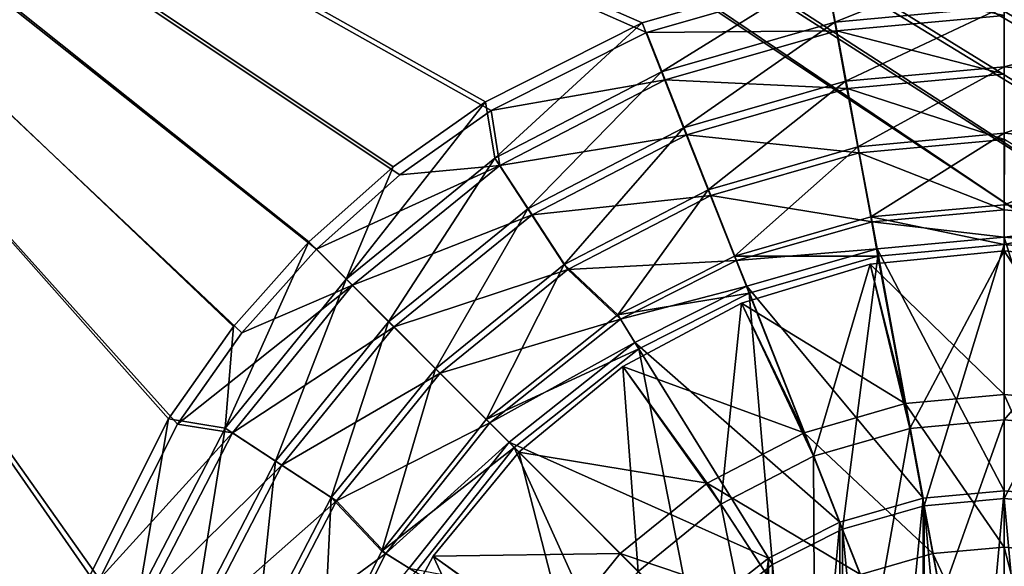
# Model space of a CAD drawing. Header units: metres. Extents: x 0 to 808, y -804 to 0.
# Tile 82 of 126: x 301 to 444, y -348 to -268. Entities that reach past the tile are written whole.
import ezdxf

# ---------------------------------------------------------------- set-up
doc = ezdxf.new("R2010")
doc.units = ezdxf.units.M

msp = doc.modelspace()

# ---------------------------------------------------------------- linework, layer by layer
at = {"layer": 'top0123418'}
for points in [[(444.016083, -302.016327, 2136.720459), (424.50705, -303.937805, 2136.720459), (444.016083, -322.937378, 2147.430908)], [(424.50705, -303.937805, 2136.720459), (444.016083, -302.016327, 2136.720459), (424.50705, -303.937805, 2134.872803)], [(444.016083, -302.016327, 2136.720459), (444.016083, -302.016327, 2134.872803), (424.50705, -303.937805, 2134.872803)], [(424.50705, -303.937805, 2134.872803), (444.016083, -302.016327, 2134.872803), (430.297974, -327.885345, 2129.237793)], [(430.297974, -327.885345, 2129.237793), (444.016083, -302.016327, 2134.872803), (444.016083, -326.62674, 2129.237793)], [(444.016083, -322.937378, 2147.430908), (458.405518, -324.257568, 2147.430908), (444.016083, -302.016327, 2136.720459)], [(458.405518, -324.257568, 2147.430908), (463.525116, -303.937805, 2136.720459), (444.016083, -302.016327, 2136.720459)], [(444.016083, -302.016327, 2136.720459), (463.525116, -303.937805, 2136.720459), (444.016083, -302.016327, 2134.872803)], [(463.525116, -303.937805, 2136.720459), (463.525116, -303.937805, 2134.872803), (444.016083, -302.016327, 2134.872803)], [(444.016083, -302.016327, 2134.872803), (463.525116, -303.937805, 2134.872803), (444.016083, -326.62674, 2129.237793)], [(424.50705, -303.937805, 2136.720459), (405.747742, -309.628387, 2136.720459), (429.626648, -324.257568, 2147.430908)], [(405.747742, -309.628387, 2136.720459), (424.50705, -303.937805, 2136.720459), (405.747742, -309.628387, 2134.872803)], [(424.50705, -303.937805, 2136.720459), (424.50705, -303.937805, 2134.872803), (405.747742, -309.628387, 2134.872803)], [(405.747742, -309.628387, 2134.872803), (424.50705, -303.937805, 2134.872803), (416.265564, -331.919983, 2129.237793)], [(416.265564, -331.919983, 2129.237793), (424.50705, -303.937805, 2134.872803), (430.297974, -327.885345, 2129.237793)], [(424.50705, -303.937805, 2136.720459), (429.626648, -324.257568, 2147.430908), (444.016083, -322.937378, 2147.430908)], [(444.016083, -326.62674, 2129.237793), (463.525116, -303.937805, 2134.872803), (457.734192, -327.885345, 2129.237793)], [(414.907532, -328.489655, 2147.430908), (405.747742, -309.628387, 2136.720459), (388.459076, -318.869354, 2136.720459)], [(388.459076, -318.869354, 2136.720459), (405.747742, -309.628387, 2136.720459), (388.459076, -318.869354, 2134.872803)], [(405.747742, -309.628387, 2136.720459), (405.747742, -309.628387, 2134.872803), (388.459076, -318.869354, 2134.872803)], [(402.762177, -338.915588, 2129.237793), (388.459076, -318.869354, 2134.872803), (405.747742, -309.628387, 2134.872803)], [(402.762177, -338.915588, 2129.237793), (405.747742, -309.628387, 2134.872803), (416.265564, -331.919983, 2129.237793)], [(405.747742, -309.628387, 2136.720459), (414.907532, -328.489655, 2147.430908), (429.626648, -324.257568, 2147.430908)], [(400.743317, -335.827606, 2147.430908), (388.459076, -318.869354, 2136.720459), (373.30542, -331.305664, 2136.720459)], [(373.30542, -331.305664, 2136.720459), (388.459076, -318.869354, 2136.720459), (373.30542, -331.305664, 2134.872803)], [(388.459076, -318.869354, 2136.720459), (388.459076, -318.869354, 2134.872803), (373.30542, -331.305664, 2134.872803)], [(373.30542, -331.305664, 2134.872803), (388.459076, -318.869354, 2134.872803), (390.707611, -348.707855, 2129.237793)], [(400.743317, -335.827606, 2147.430908), (414.907532, -328.489655, 2147.430908), (388.459076, -318.869354, 2136.720459)], [(390.707611, -348.707855, 2129.237793), (388.459076, -318.869354, 2134.872803), (402.762177, -338.915588, 2129.237793)], [(444.016083, -322.937378, 2147.430908), (429.626648, -324.257568, 2147.430908), (444.016083, -345.148895, 2155.62085)], [(444.016083, -345.148895, 2155.62085), (454.363861, -346.098267, 2155.62085), (444.016083, -322.937378, 2147.430908)], [(454.363861, -346.098267, 2155.62085), (458.405518, -324.257568, 2147.430908), (444.016083, -322.937378, 2147.430908)], [(429.626648, -324.257568, 2147.430908), (414.907532, -328.489655, 2147.430908), (433.668304, -346.098267, 2155.62085)], [(429.626648, -324.257568, 2147.430908), (433.668304, -346.098267, 2155.62085), (444.016083, -345.148895, 2155.62085)], [(444.016083, -326.62674, 2129.237793), (434.842163, -352.441681, 2125.1875), (430.297974, -327.885345, 2129.237793)], [(444.016083, -351.600006, 2125.1875), (434.842163, -352.441681, 2125.1875), (444.016083, -326.62674, 2129.237793)], [(457.734192, -327.885345, 2129.237793), (444.016083, -351.600006, 2125.1875), (444.016083, -326.62674, 2129.237793)], [(423.083496, -349.141663, 2155.62085), (414.907532, -328.489655, 2147.430908), (400.743317, -335.827606, 2147.430908)], [(414.907532, -328.489655, 2147.430908), (423.083496, -349.141663, 2155.62085), (433.668304, -346.098267, 2155.62085)], [(416.265564, -331.919983, 2129.237793), (430.297974, -327.885345, 2129.237793), (425.458099, -355.139801, 2125.1875)], [(430.297974, -327.885345, 2129.237793), (434.842163, -352.441681, 2125.1875), (425.458099, -355.139801, 2125.1875)], [(444.016083, -351.600006, 2125.1875), (457.734192, -327.885345, 2129.237793), (453.190002, -352.441681, 2125.1875)], [(373.30542, -331.305664, 2136.720459), (360.86911, -346.45929, 2136.720459), (388.098816, -346.09906, 2147.430908)], [(360.86911, -346.45929, 2136.720459), (373.30542, -331.305664, 2136.720459), (360.86911, -346.45929, 2134.872803)], [(373.30542, -331.305664, 2136.720459), (373.30542, -331.305664, 2134.872803), (360.86911, -346.45929, 2134.872803)], [(360.86911, -346.45929, 2134.872803), (373.30542, -331.305664, 2134.872803), (380.915344, -360.762421, 2129.237793)], [(388.098816, -346.09906, 2147.430908), (400.743317, -335.827606, 2147.430908), (373.30542, -331.305664, 2136.720459)], [(373.30542, -331.305664, 2134.872803), (390.707611, -348.707855, 2129.237793), (380.915344, -360.762421, 2129.237793)], [(402.762177, -338.915588, 2129.237793), (416.265564, -331.919983, 2129.237793), (416.427765, -359.818085, 2125.1875)], [(416.265564, -331.919983, 2129.237793), (425.458099, -355.139801, 2125.1875), (416.427765, -359.818085, 2125.1875)], [(412.897675, -354.418549, 2155.62085), (400.743317, -335.827606, 2147.430908), (388.098816, -346.09906, 2147.430908)], [(412.897675, -354.418549, 2155.62085), (423.083496, -349.141663, 2155.62085), (400.743317, -335.827606, 2147.430908)], [(408.366364, -366.366608, 2125.1875), (390.707611, -348.707855, 2129.237793), (402.762177, -338.915588, 2129.237793)], [(416.427765, -359.818085, 2125.1875), (408.366364, -366.366608, 2125.1875), (402.762177, -338.915588, 2129.237793)], [(444.016083, -345.148895, 2155.62085), (433.668304, -346.098267, 2155.62085), (444.016083, -368.182983, 2161.084717)], [(444.016083, -368.182983, 2161.084717), (450.172516, -368.747803, 2161.084717), (444.016083, -345.148895, 2155.62085)], [(450.172516, -368.747803, 2161.084717), (454.363861, -346.098267, 2155.62085), (444.016083, -345.148895, 2155.62085)], [(360.86911, -346.45929, 2136.720459), (351.628143, -363.747986, 2136.720459), (377.827362, -358.743561, 2147.430908)], [(351.628143, -363.747986, 2136.720459), (360.86911, -346.45929, 2136.720459), (351.628143, -363.747986, 2134.872803)], [(360.86911, -346.45929, 2136.720459), (360.86911, -346.45929, 2134.872803), (351.628143, -363.747986, 2134.872803)], [(351.628143, -363.747986, 2134.872803), (360.86911, -346.45929, 2134.872803), (373.919739, -374.265808, 2129.237793)], [(360.86911, -346.45929, 2136.720459), (377.827362, -358.743561, 2147.430908), (388.098816, -346.09906, 2147.430908)], [(360.86911, -346.45929, 2134.872803), (380.915344, -360.762421, 2129.237793), (373.919739, -374.265808, 2129.237793)], [(388.098816, -346.09906, 2147.430908), (377.827362, -358.743561, 2147.430908), (403.804749, -361.804993, 2155.62085)], [(403.804749, -361.804993, 2155.62085), (412.897675, -354.418549, 2155.62085), (388.098816, -346.09906, 2147.430908)], [(433.668304, -346.098267, 2155.62085), (423.083496, -349.141663, 2155.62085), (437.85968, -368.747803, 2161.084717)], [(433.668304, -346.098267, 2155.62085), (437.85968, -368.747803, 2161.084717), (444.016083, -368.182983, 2161.084717)]]:
    msp.add_3dface(points, dxfattribs=at)
at = {"layer": 'top0123458'}
for points in [[(120.582596, -727.197693, 114.917824), (120.582596, -76.835205, 114.917824), (602.851624, -402.016144, 106.499786)], [(120.582596, -76.835205, 114.917824), (603.975037, -389.770264, 106.480179), (602.851624, -402.016144, 106.499786)], [(680.857727, -82.481476, 105.138191), (622.559387, -354.430237, 106.155792), (120.582596, -76.835205, 114.917824)], [(622.559387, -354.430237, 106.155792), (612.976318, -366.514282, 106.323059), (120.582596, -76.835205, 114.917824)], [(120.582596, -76.835205, 114.917824), (612.976318, -366.514282, 106.323059), (607.575745, -377.245148, 106.417328)], [(607.575745, -377.245148, 106.417328), (603.975037, -389.770264, 106.480179), (120.582596, -76.835205, 114.917824)], [(118.575203, -725.486145, 117.953323), (605.043579, -402.016144, 109.461983), (118.575211, -78.546761, 117.953323)], [(609.617432, -378.032806, 109.382149), (614.846802, -367.642334, 109.290871), (118.575211, -78.546761, 117.953323)], [(614.846802, -367.642334, 109.290871), (624.124634, -355.943359, 109.128922), (118.575211, -78.546761, 117.953323)], [(118.575211, -78.546761, 117.953323), (624.124634, -355.943359, 109.128922), (682.522278, -84.230042, 108.109589)], [(118.575211, -78.546761, 117.953323), (605.043579, -402.016144, 109.461983), (606.131226, -390.159637, 109.443001)], [(606.131226, -390.159637, 109.443001), (609.617432, -378.032806, 109.382149), (118.575211, -78.546761, 117.953323)]]:
    msp.add_3dface(points, dxfattribs=at)
at = {"layer": 'top0123459'}
for points in [[(391.913391, -270.22525, 2170), (418.302765, -262.652039, 2170), (194.333847, -183.24324, 2170)], [(194.333847, -402.016327, 2170), (312.256042, -349.835175, 2170), (194.333847, -183.24324, 2170)], [(312.256042, -349.835175, 2170), (323.616211, -327.26709, 2170), (194.333847, -183.24324, 2170)], [(194.333847, -183.24324, 2170), (323.616211, -327.26709, 2170), (332.992767, -313.940186, 2170)], [(332.992767, -313.940186, 2170), (343.837189, -301.77774, 2170), (194.333847, -183.24324, 2170)], [(343.837189, -301.77774, 2170), (355.994965, -290.949371, 2170), (194.333847, -183.24324, 2170)], [(194.333847, -183.24324, 2170), (355.994965, -290.949371, 2170), (369.314484, -281.586884, 2170)], [(369.314484, -281.586884, 2170), (391.913391, -270.22525, 2170), (194.333847, -183.24324, 2170)], [(331.770386, -313.010773, 2167.144043), (322.301056, -326.474701, 2167.144043), (195.279739, -183.24324, 2167.144043)], [(322.301056, -326.474701, 2167.144043), (310.821747, -349.287262, 2167.144043), (195.279739, -183.24324, 2167.144043)], [(195.279739, -183.24324, 2167.144043), (310.821747, -349.287262, 2167.144043), (195.279739, -402.016327, 2167.144043)], [(195.279739, -183.24324, 2167.144043), (417.94873, -261.156189, 2167.144043), (391.287018, -268.821991, 2167.144043)], [(391.287018, -268.821991, 2167.144043), (368.474457, -280.3013, 2167.144043), (195.279739, -183.24324, 2167.144043)], [(368.474457, -280.3013, 2167.144043), (355.010529, -289.77063, 2167.144043), (195.279739, -183.24324, 2167.144043)], [(195.279739, -183.24324, 2167.144043), (355.010529, -289.77063, 2167.144043), (342.721741, -300.721985, 2167.144043)], [(342.721741, -300.721985, 2167.144043), (331.770386, -313.010773, 2167.144043), (195.279739, -183.24324, 2167.144043)], [(417.94873, -261.156189, 2167.144043), (444.016083, -258.764496, 2167.144043), (419.345459, -268.699432, 2158.309082)], [(419.345459, -268.699432, 2158.309082), (444.016083, -258.764496, 2167.144043), (444.016083, -266.435974, 2158.309082)], [(391.287018, -268.821991, 2167.144043), (417.94873, -261.156189, 2167.144043), (394.10968, -275.955292, 2158.309082)], [(394.10968, -275.955292, 2158.309082), (417.94873, -261.156189, 2167.144043), (419.345459, -268.699432, 2158.309082)], [(444.016083, -266.435974, 2158.309082), (470.083466, -261.156189, 2167.144043), (468.686707, -268.699432, 2158.309082)], [(419.651031, -269.955048, 2161.19458), (418.302765, -262.652039, 2170), (391.913391, -270.22525, 2170)], [(419.651031, -269.955048, 2161.19458), (444.096008, -267.726196, 2161.19458), (418.302765, -262.652039, 2170)], [(420.940521, -277.318817, 2150.335449), (419.345459, -268.699432, 2158.309082), (444.016083, -266.435974, 2158.309082)], [(444.016083, -275.201691, 2150.335449), (420.940521, -277.318817, 2150.335449), (444.016083, -266.435974, 2158.309082)], [(444.016083, -275.201691, 2150.335449), (444.016083, -266.435974, 2158.309082), (468.686707, -268.699432, 2158.309082)], [(444.090912, -276.302979, 2153.199219), (444.096008, -267.726196, 2161.19458), (419.651031, -269.955048, 2161.19458)], [(368.474457, -280.3013, 2167.144043), (391.287018, -268.821991, 2167.144043), (369.825195, -288.536163, 2158.309082)], [(369.825195, -288.536163, 2158.309082), (391.287018, -268.821991, 2167.144043), (394.10968, -275.955292, 2158.309082)], [(397.336304, -284.10556, 2150.335449), (394.10968, -275.955292, 2158.309082), (419.345459, -268.699432, 2158.309082)], [(420.940521, -277.318817, 2150.335449), (397.336304, -284.10556, 2150.335449), (419.345459, -268.699432, 2158.309082)], [(467.091675, -277.318817, 2150.335449), (444.016083, -275.201691, 2150.335449), (468.686707, -268.699432, 2158.309082)], [(394.642609, -277.131958, 2161.19458), (391.913391, -270.22525, 2170), (369.314484, -281.586884, 2170)], [(394.642609, -277.131958, 2161.19458), (419.651031, -269.955048, 2161.19458), (391.913391, -270.22525, 2170)], [(421.207153, -278.389465, 2153.199219), (419.651031, -269.955048, 2161.19458), (394.642609, -277.131958, 2161.19458)], [(421.207153, -278.389465, 2153.199219), (444.090912, -276.302979, 2153.199219), (419.651031, -269.955048, 2161.19458)], [(422.703583, -286.846252, 2143.397461), (420.940521, -277.318817, 2150.335449), (444.016083, -275.201691, 2150.335449)], [(444.016083, -284.890869, 2143.397461), (422.703583, -286.846252, 2143.397461), (444.016083, -275.201691, 2150.335449)], [(444.016083, -284.890869, 2143.397461), (444.016083, -275.201691, 2150.335449), (467.091675, -277.318817, 2150.335449)], [(374.621887, -295.873047, 2150.335449), (369.825195, -288.536163, 2158.309082), (394.10968, -275.955292, 2158.309082)], [(397.336304, -284.10556, 2150.335449), (374.621887, -295.873047, 2150.335449), (394.10968, -275.955292, 2158.309082)], [(444.085236, -285.822052, 2146.241455), (444.090912, -276.302979, 2153.199219), (421.207153, -278.389465, 2153.199219)], [(370.574341, -289.587891, 2161.19458), (394.642609, -277.131958, 2161.19458), (369.314484, -281.586884, 2170)], [(397.79599, -285.108032, 2153.199219), (394.642609, -277.131958, 2161.19458), (370.574341, -289.587891, 2161.19458)], [(397.79599, -285.108032, 2153.199219), (421.207153, -278.389465, 2153.199219), (394.642609, -277.131958, 2161.19458)], [(400.902832, -293.114441, 2143.397461), (397.336304, -284.10556, 2150.335449), (420.940521, -277.318817, 2150.335449)], [(422.703583, -286.846252, 2143.397461), (400.902832, -293.114441, 2143.397461), (420.940521, -277.318817, 2150.335449)], [(465.328583, -286.846252, 2143.397461), (444.016083, -284.890869, 2143.397461), (467.091675, -277.318817, 2150.335449)], [(422.934265, -287.750549, 2146.241455), (421.207153, -278.389465, 2153.199219), (397.79599, -285.108032, 2153.199219)], [(422.934265, -287.750549, 2146.241455), (444.085236, -285.822052, 2146.241455), (421.207153, -278.389465, 2153.199219)], [(348.146301, -306.146545, 2158.309082), (355.010529, -289.77063, 2167.144043), (368.474457, -280.3013, 2167.144043)], [(348.146301, -306.146545, 2158.309082), (368.474457, -280.3013, 2167.144043), (369.825195, -288.536163, 2158.309082)], [(369.314484, -281.586884, 2170), (355.994965, -290.949371, 2170), (370.574341, -289.587891, 2161.19458)], [(375.264893, -296.768402, 2153.199219), (397.79599, -285.108032, 2153.199219), (370.574341, -289.587891, 2161.19458)], [(379.923889, -303.982849, 2143.397461), (374.621887, -295.873047, 2150.335449), (397.336304, -284.10556, 2150.335449)], [(401.295807, -293.960388, 2146.241455), (397.79599, -285.108032, 2153.199219), (375.264893, -296.768402, 2153.199219)], [(400.902832, -293.114441, 2143.397461), (379.923889, -303.982849, 2143.397461), (397.336304, -284.10556, 2150.335449)], [(401.295807, -293.960388, 2146.241455), (422.934265, -287.750549, 2146.241455), (397.79599, -285.108032, 2153.199219)], [(424.596069, -297.076508, 2137.627441), (422.703583, -286.846252, 2143.397461), (444.016083, -284.890869, 2143.397461)], [(444.016083, -295.294739, 2137.627441), (424.596069, -297.076508, 2137.627441), (444.016083, -284.890869, 2143.397461)], [(444.016083, -295.294739, 2137.627441), (444.016083, -284.890869, 2143.397461), (465.328583, -286.846252, 2143.397461)], [(404.733307, -302.787476, 2137.627441), (400.902832, -293.114441, 2143.397461), (422.703583, -286.846252, 2143.397461)], [(424.596069, -297.076508, 2137.627441), (404.733307, -302.787476, 2137.627441), (422.703583, -286.846252, 2143.397461)], [(444.048767, -296.017059, 2140.483643), (444.085236, -285.822052, 2146.241455), (422.934265, -287.750549, 2146.241455)], [(463.436096, -297.076508, 2137.627441), (444.016083, -295.294739, 2137.627441), (465.328583, -286.846252, 2143.397461)], [(444.048767, -296.017059, 2140.483643), (463.372803, -297.799408, 2140.483643), (444.085236, -285.822052, 2146.241455)], [(424.783356, -297.776459, 2140.483643), (422.934265, -287.750549, 2146.241455), (401.295807, -293.960388, 2146.241455)], [(424.783356, -297.776459, 2140.483643), (444.048767, -296.017059, 2140.483643), (422.934265, -287.750549, 2146.241455)], [(342.721741, -300.721985, 2167.144043), (355.010529, -289.77063, 2167.144043), (348.146301, -306.146545, 2158.309082)], [(349.086884, -307.030609, 2161.19458), (370.574341, -289.587891, 2161.19458), (343.837189, -301.77774, 2170)], [(370.574341, -289.587891, 2161.19458), (355.994965, -290.949371, 2170), (343.837189, -301.77774, 2170)], [(354.344604, -312.344849, 2150.335449), (348.146301, -306.146545, 2158.309082), (369.825195, -288.536163, 2158.309082)], [(375.264893, -296.768402, 2153.199219), (370.574341, -289.587891, 2161.19458), (349.086884, -307.030609, 2161.19458)], [(374.621887, -295.873047, 2150.335449), (354.344604, -312.344849, 2150.335449), (369.825195, -288.536163, 2158.309082)], [(380.470764, -304.737854, 2146.241455), (401.295807, -293.960388, 2146.241455), (375.264893, -296.768402, 2153.199219)], [(387.731354, -311.343689, 2137.627441), (379.923889, -303.982849, 2143.397461), (400.902832, -293.114441, 2143.397461)], [(405.044983, -303.440979, 2140.483643), (401.295807, -293.960388, 2146.241455), (380.470764, -304.737854, 2146.241455)], [(404.733307, -302.787476, 2137.627441), (387.731354, -311.343689, 2137.627441), (400.902832, -293.114441, 2143.397461)], [(405.044983, -303.440979, 2140.483643), (424.783356, -297.776459, 2140.483643), (401.295807, -293.960388, 2146.241455)], [(444.016083, -295.294739, 2137.627441), (444.016083, -301.108948, 2137.627441), (424.596069, -297.076508, 2137.627441)], [(444.016083, -295.294739, 2137.627441), (463.436096, -297.076508, 2137.627441), (444.016083, -301.108948, 2137.627441)], [(355.14975, -313.097107, 2153.199219), (375.264893, -296.768402, 2153.199219), (349.086884, -307.030609, 2161.19458)], [(361.195892, -319.196136, 2143.397461), (354.344604, -312.344849, 2150.335449), (374.621887, -295.873047, 2150.335449)], [(380.470764, -304.737854, 2146.241455), (375.264893, -296.768402, 2153.199219), (355.14975, -313.097107, 2153.199219)], [(379.923889, -303.982849, 2143.397461), (361.195892, -319.196136, 2143.397461), (374.621887, -295.873047, 2150.335449)], [(444.056702, -300.017059, 2140.483643), (444.048767, -296.017059, 2140.483643), (424.783356, -297.776459, 2140.483643)], [(463.372803, -297.799408, 2140.483643), (444.048767, -296.017059, 2140.483643), (444.056702, -300.017059, 2140.483643)], [(424.596069, -297.076508, 2137.627441), (425.654083, -302.793671, 2137.627441), (404.733307, -302.787476, 2137.627441)], [(424.783356, -297.776459, 2140.483643), (405.044983, -303.440979, 2140.483643), (425.524811, -301.707184, 2140.483643)], [(444.016083, -301.108948, 2137.627441), (425.654083, -302.793671, 2137.627441), (424.596069, -297.076508, 2137.627441)], [(444.056702, -300.017059, 2140.483643), (424.783356, -297.776459, 2140.483643), (425.524811, -301.707184, 2140.483643)], [(463.436096, -297.076508, 2137.627441), (462.378082, -302.793671, 2137.627441), (444.016083, -301.108948, 2137.627441)], [(462.661499, -301.735718, 2140.483643), (463.372803, -297.799408, 2140.483643), (444.056702, -300.017059, 2140.483643)], [(331.770386, -313.010773, 2167.144043), (342.721741, -300.721985, 2167.144043), (330.535919, -327.825439, 2158.309082)], [(330.535919, -327.825439, 2158.309082), (342.721741, -300.721985, 2167.144043), (348.146301, -306.146545, 2158.309082)], [(444.042145, -336.96701, 2170), (444.056702, -300.017059, 2140.483643), (425.524811, -301.707184, 2140.483643)], [(425.654083, -302.793671, 2137.627441), (444.016083, -301.108948, 2137.627441), (432.377838, -339.12674, 2167.144043)], [(444.016083, -301.108948, 2137.627441), (444.016083, -338.058929, 2167.144043), (432.377838, -339.12674, 2167.144043)], [(444.016083, -301.108948, 2137.627441), (462.378082, -302.793671, 2137.627441), (444.016083, -338.058929, 2167.144043)], [(444.042145, -336.96701, 2170), (455.907043, -338.06308, 2170), (444.056702, -300.017059, 2140.483643)], [(455.907043, -338.06308, 2170), (462.661499, -301.735718, 2140.483643), (444.056702, -300.017059, 2140.483643)], [(343.837189, -301.77774, 2170), (332.992767, -313.940186, 2170), (349.086884, -307.030609, 2161.19458)], [(425.524811, -301.707184, 2140.483643), (405.044983, -303.440979, 2140.483643), (406.528473, -307.155731, 2140.483643)], [(432.223419, -338.044891, 2170), (425.524811, -301.707184, 2140.483643), (406.528473, -307.155731, 2140.483643)], [(432.223419, -338.044891, 2170), (444.042145, -336.96701, 2170), (425.524811, -301.707184, 2140.483643)], [(368.552521, -326.552765, 2137.627441), (361.195892, -319.196136, 2143.397461), (379.923889, -303.982849, 2143.397461)], [(387.731354, -311.343689, 2137.627441), (368.552521, -326.552765, 2137.627441), (379.923889, -303.982849, 2143.397461)], [(388.135132, -311.943207, 2140.483643), (405.044983, -303.440979, 2140.483643), (380.470764, -304.737854, 2146.241455)], [(404.733307, -302.787476, 2137.627441), (406.873444, -308.193512, 2137.627441), (387.731354, -311.343689, 2137.627441)], [(405.044983, -303.440979, 2140.483643), (388.135132, -311.943207, 2140.483643), (406.528473, -307.155731, 2140.483643)], [(425.654083, -302.793671, 2137.627441), (406.873444, -308.193512, 2137.627441), (404.733307, -302.787476, 2137.627441)], [(406.873444, -308.193512, 2137.627441), (425.654083, -302.793671, 2137.627441), (420.474213, -342.549286, 2167.144043)], [(425.654083, -302.793671, 2137.627441), (432.377838, -339.12674, 2167.144043), (420.474213, -342.549286, 2167.144043)], [(462.378082, -302.793671, 2137.627441), (455.654327, -339.12674, 2167.144043), (444.016083, -338.058929, 2167.144043)], [(361.878784, -319.830109, 2146.241455), (380.470764, -304.737854, 2146.241455), (355.14975, -313.097107, 2153.199219)], [(388.135132, -311.943207, 2140.483643), (380.470764, -304.737854, 2146.241455), (361.878784, -319.830109, 2146.241455)], [(337.872803, -332.622131, 2150.335449), (330.535919, -327.825439, 2158.309082), (348.146301, -306.146545, 2158.309082)], [(354.344604, -312.344849, 2150.335449), (337.872803, -332.622131, 2150.335449), (348.146301, -306.146545, 2158.309082)], [(331.631378, -328.50769, 2161.19458), (349.086884, -307.030609, 2161.19458), (323.616211, -327.26709, 2170)], [(349.086884, -307.030609, 2161.19458), (332.992767, -313.940186, 2170), (323.616211, -327.26709, 2170)], [(355.14975, -313.097107, 2153.199219), (349.086884, -307.030609, 2161.19458), (331.631378, -328.50769, 2161.19458)], [(406.873444, -308.193512, 2137.627441), (390.796326, -316.284454, 2137.627441), (387.731354, -311.343689, 2137.627441)], [(406.528473, -307.155731, 2140.483643), (388.135132, -311.943207, 2140.483643), (390.249329, -315.338837, 2140.483643)], [(420.108612, -341.519653, 2170), (406.528473, -307.155731, 2140.483643), (390.249329, -315.338837, 2140.483643)], [(390.796326, -316.284454, 2137.627441), (406.873444, -308.193512, 2137.627441), (410.274506, -347.683502, 2167.144043)], [(420.108612, -341.519653, 2170), (432.223419, -338.044891, 2170), (406.528473, -307.155731, 2140.483643)], [(406.873444, -308.193512, 2137.627441), (420.474213, -342.549286, 2167.144043), (410.274506, -347.683502, 2167.144043)], [(345.982605, -337.924133, 2143.397461), (337.872803, -332.622131, 2150.335449), (354.344604, -312.344849, 2150.335449)], [(361.195892, -319.196136, 2143.397461), (345.982605, -337.924133, 2143.397461), (354.344604, -312.344849, 2150.335449)], [(369.085602, -327.041199, 2140.483643), (388.135132, -311.943207, 2140.483643), (361.878784, -319.830109, 2146.241455)], [(387.731354, -311.343689, 2137.627441), (390.796326, -316.284454, 2137.627441), (368.552521, -326.552765, 2137.627441)], [(388.135132, -311.943207, 2140.483643), (369.085602, -327.041199, 2140.483643), (390.249329, -315.338837, 2140.483643)], [(322.301056, -326.474701, 2167.144043), (331.770386, -313.010773, 2167.144043), (330.535919, -327.825439, 2158.309082)], [(338.809113, -333.202515, 2153.199219), (355.14975, -313.097107, 2153.199219), (331.631378, -328.50769, 2161.19458)], [(361.878784, -319.830109, 2146.241455), (355.14975, -313.097107, 2153.199219), (338.809113, -333.202515, 2153.199219)], [(390.249329, -315.338837, 2140.483643), (369.085602, -327.041199, 2140.483643), (371.919434, -329.864227, 2140.483643)], [(409.717224, -346.744263, 2170), (390.249329, -315.338837, 2140.483643), (371.919434, -329.864227, 2140.483643)], [(409.717224, -346.744263, 2170), (420.108612, -341.519653, 2170), (390.249329, -315.338837, 2140.483643)], [(390.796326, -316.284454, 2137.627441), (372.663788, -330.664032, 2137.627441), (368.552521, -326.552765, 2137.627441)], [(372.663788, -330.664032, 2137.627441), (390.796326, -316.284454, 2137.627441), (398.791382, -356.791626, 2167.144043)], [(390.796326, -316.284454, 2137.627441), (410.274506, -347.683502, 2167.144043), (398.791382, -356.791626, 2167.144043)], [(346.775421, -338.413116, 2146.241455), (361.878784, -319.830109, 2146.241455), (338.809113, -333.202515, 2153.199219)], [(353.343445, -345.731598, 2137.627441), (345.982605, -337.924133, 2143.397461), (361.195892, -319.196136, 2143.397461)], [(369.085602, -327.041199, 2140.483643), (361.878784, -319.830109, 2146.241455), (346.775421, -338.413116, 2146.241455)], [(368.552521, -326.552765, 2137.627441), (353.343445, -345.731598, 2137.627441), (361.195892, -319.196136, 2143.397461)], [(310.821747, -349.287262, 2167.144043), (322.301056, -326.474701, 2167.144043), (317.955048, -352.109924, 2158.309082)], [(322.301056, -326.474701, 2167.144043), (330.535919, -327.825439, 2158.309082), (317.955048, -352.109924, 2158.309082)], [(353.965118, -346.09967, 2140.483643), (369.085602, -327.041199, 2140.483643), (346.775421, -338.413116, 2146.241455)], [(368.552521, -326.552765, 2137.627441), (372.663788, -330.664032, 2137.627441), (353.343445, -345.731598, 2137.627441)], [(369.085602, -327.041199, 2140.483643), (353.965118, -346.09967, 2140.483643), (371.919434, -329.864227, 2140.483643)], [(331.631378, -328.50769, 2161.19458), (323.616211, -327.26709, 2170), (312.256042, -349.835175, 2170)], [(319.161133, -352.568542, 2161.19458), (331.631378, -328.50769, 2161.19458), (312.256042, -349.835175, 2170)], [(317.955048, -352.109924, 2158.309082), (330.535919, -327.825439, 2158.309082), (326.105316, -355.336517, 2150.335449)], [(338.809113, -333.202515, 2153.199219), (331.631378, -328.50769, 2161.19458), (319.161133, -352.568542, 2161.19458)], [(330.535919, -327.825439, 2158.309082), (337.872803, -332.622131, 2150.335449), (326.105316, -355.336517, 2150.335449)], [(371.919434, -329.864227, 2140.483643), (353.965118, -346.09967, 2140.483643), (357.36615, -348.20517, 2140.483643)], [(398.036957, -356.001831, 2170), (371.919434, -329.864227, 2140.483643), (357.36615, -348.20517, 2140.483643)], [(398.036957, -356.001831, 2170), (409.717224, -346.744263, 2170), (371.919434, -329.864227, 2140.483643)], [(372.663788, -330.664032, 2137.627441), (358.28421, -348.79657, 2137.627441), (353.343445, -345.731598, 2137.627441)], [(358.28421, -348.79657, 2137.627441), (372.663788, -330.664032, 2137.627441), (389.683258, -368.27475, 2167.144043)], [(372.663788, -330.664032, 2137.627441), (398.791382, -356.791626, 2167.144043), (389.683258, -368.27475, 2167.144043)], [(326.105316, -355.336517, 2150.335449), (337.872803, -332.622131, 2150.335449), (335.114197, -358.903076, 2143.397461)], [(337.872803, -332.622131, 2150.335449), (345.982605, -337.924133, 2143.397461), (335.114197, -358.903076, 2143.397461)], [(327.135315, -355.726654, 2153.199219), (338.809113, -333.202515, 2153.199219), (319.161133, -352.568542, 2161.19458)], [(346.775421, -338.413116, 2146.241455), (338.809113, -333.202515, 2153.199219), (327.135315, -355.726654, 2153.199219)], [(432.223419, -465.987762, 2170), (444.042145, -336.96701, 2170), (432.223419, -338.044891, 2170)], [(432.223419, -465.987762, 2170), (444.042145, -467.065643, 2170), (444.042145, -336.96701, 2170)], [(444.042145, -467.065643, 2170), (455.907043, -338.06308, 2170), (444.042145, -336.96701, 2170)], [(335.985565, -359.23175, 2146.241455), (346.775421, -338.413116, 2146.241455), (327.135315, -355.726654, 2153.199219)], [(335.114197, -358.903076, 2143.397461), (345.982605, -337.924133, 2143.397461), (344.787262, -362.733551, 2137.627441)], [(353.965118, -346.09967, 2140.483643), (346.775421, -338.413116, 2146.241455), (335.985565, -359.23175, 2146.241455)], [(345.982605, -337.924133, 2143.397461), (353.343445, -345.731598, 2137.627441), (344.787262, -362.733551, 2137.627441)], [(420.108612, -462.513, 2170), (432.223419, -338.044891, 2170), (420.108612, -341.519653, 2170)], [(420.108612, -462.513, 2170), (432.223419, -465.987762, 2170), (432.223419, -338.044891, 2170)], [(432.377838, -339.12674, 2167.144043), (444.016083, -338.058929, 2167.144043), (444.016083, -465.973724, 2167.144043)], [(444.016083, -338.058929, 2167.144043), (455.654327, -464.905914, 2167.144043), (444.016083, -465.973724, 2167.144043)], [(444.016083, -338.058929, 2167.144043), (455.654327, -339.12674, 2167.144043), (455.654327, -464.905914, 2167.144043)], [(444.042145, -467.065643, 2170), (455.907043, -465.969574, 2170), (455.907043, -338.06308, 2170)], [(420.474213, -342.549286, 2167.144043), (432.377838, -339.12674, 2167.144043), (432.377838, -464.905914, 2167.144043)], [(432.377838, -339.12674, 2167.144043), (444.016083, -465.973724, 2167.144043), (432.377838, -464.905914, 2167.144043)], [(409.717224, -457.288391, 2170), (420.108612, -341.519653, 2170), (409.717224, -346.744263, 2170)], [(409.717224, -457.288391, 2170), (420.108612, -462.513, 2170), (420.108612, -341.519653, 2170)], [(410.274506, -347.683502, 2167.144043), (420.474213, -342.549286, 2167.144043), (420.474213, -461.483368, 2167.144043)], [(420.474213, -342.549286, 2167.144043), (432.377838, -464.905914, 2167.144043), (420.474213, -461.483368, 2167.144043)], [(345.463959, -362.986572, 2140.483643), (353.965118, -346.09967, 2140.483643), (335.985565, -359.23175, 2146.241455)], [(353.343445, -345.731598, 2137.627441), (358.28421, -348.79657, 2137.627441), (344.787262, -362.733551, 2137.627441)], [(353.965118, -346.09967, 2140.483643), (345.463959, -362.986572, 2140.483643), (357.36615, -348.20517, 2140.483643)], [(398.036957, -448.030823, 2170), (409.717224, -346.744263, 2170), (398.036957, -356.001831, 2170)], [(398.036957, -448.030823, 2170), (409.717224, -457.288391, 2170), (409.717224, -346.744263, 2170)], [(398.791382, -356.791626, 2167.144043), (410.274506, -347.683502, 2167.144043), (410.274506, -456.349152, 2167.144043)], [(410.274506, -347.683502, 2167.144043), (420.474213, -461.483368, 2167.144043), (410.274506, -456.349152, 2167.144043)]]:
    msp.add_3dface(points, dxfattribs=at)

doc.saveas('drawing.dxf')
